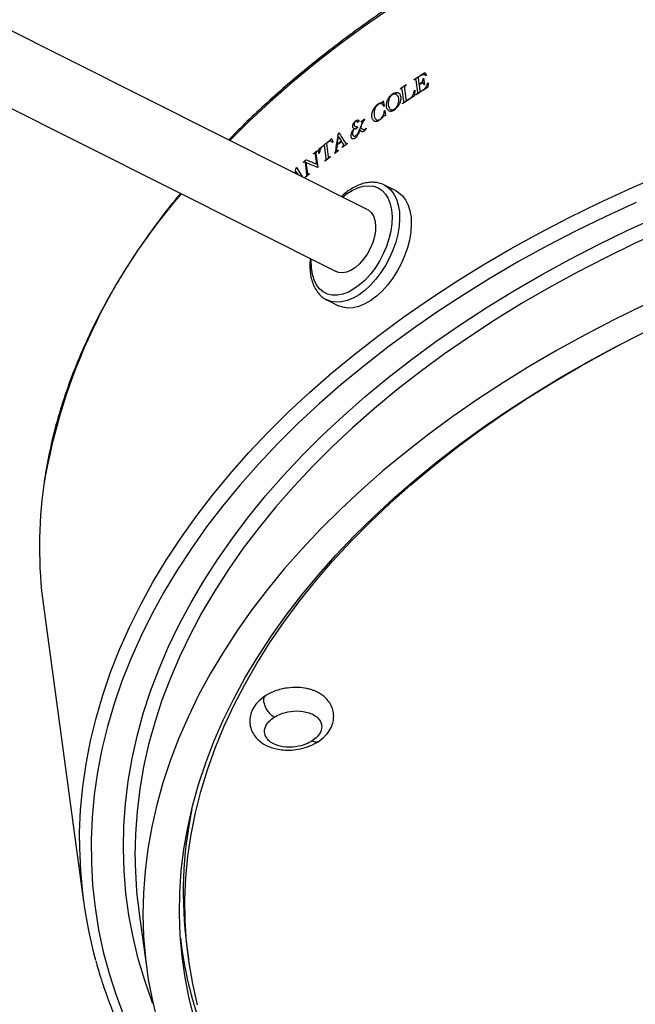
# Model space of a CAD drawing. Header units: millimetres. Extents: x -714 to 205, y -820 to 705.
# Tile 3 of 7: x -9 to 48, y -774 to -682. Entities that reach past the tile are written whole.
import ezdxf

# ---------------------------------------------------------------- set-up
doc = ezdxf.new("R2010")
doc.units = ezdxf.units.MM

msp = doc.modelspace()

# ---------------------------------------------------------------- linework, layer by layer
at = {"color": 7, "linetype": 'Continuous', "lineweight": 25}
for p, q in [((23.317, -699.602), (-664.671, -354.351)), ((-667.585, -360.161), (20.401, -705.411)), ((28.066, -687.271), (28.153, -687.911)), ((28.81, -687.12), (28.691, -687.035)), ((26.95, -687.965), (26.418, -688.322)), ((26.95, -687.965), (26.955, -688.003)), ((27.71, -687.505), (27.705, -687.465)), ((28.035, -688.632), (27.884, -687.524)), ((28.16, -687.963), (28.235, -688.514)), ((28.58, -687.349), (28.661, -687.944)), ((28.661, -687.944), (28.63, -687.964)), ((29.004, -687.774), (28.975, -688.191)), ((26.423, -688.362), (26.418, -688.322)), ((26.739, -689.49), (26.588, -688.383)), ((26.788, -688.267), (26.928, -689.304)), ((27.903, -688.885), (27.898, -688.847)), ((24.818, -689.464), (24.885, -689.951)), ((26.61, -689.739), (26.606, -689.706)), ((24.949, -690.361), (25.011, -690.822)), ((22.393, -691.9), (22.413, -691.907)), ((22.522, -691.386), (22.404, -691.474)), ((23.075, -691.141), (23.089, -691.146)), ((20.584, -692.749), (20.542, -692.716)), ((22.064, -692.061), (22.068, -692.044)), ((22.626, -692.219), (22.615, -692.234)), ((19.484, -694.823), (19.317, -693.594)), ((19.492, -693.453), (19.659, -694.683)), ((19.981, -692.985), (20.098, -693.318)), ((21.436, -693.463), (20.971, -693.821)), ((21.431, -693.425), (21.436, -693.463)), ((18.305, -694.42), (18.3, -694.381)), ((18.601, -695.38), (18.472, -694.433)), ((18.519, -694.392), (18.691, -695.66)), ((18.655, -694.088), (18.66, -694.127)), ((18.795, -694.363), (18.812, -693.923)), ((18.818, -694.36), (18.795, -694.363)), ((19.836, -694.669), (19.841, -694.707)), ((20.276, -694.364), (20.271, -694.326)), ((20.587, -694.078), (20.592, -694.116)), ((20.971, -693.821), (20.966, -693.783)), ((17.366, -695.205), (17.361, -695.167)), ((17.68, -696.312), (17.529, -695.203)), ((17.58, -695.232), (17.722, -696.275)), ((19.345, -695.106), (19.339, -695.067)), ((16.619, -696.005), (16.579, -695.973)), ((17.894, -696.258), (17.9, -696.296)), ((18.691, -695.66), (18.665, -695.682)), ((17.555, -696.587), (17.55, -696.55)), ((26.005, -697.874), (24.914, -697.326)), ((24.914, -697.326), (24.98, -697.361)), ((19.532, -708.051), (20.623, -708.599)), ((19.632, -708.098), (19.532, -708.051)), ((-6.955, -736.65), (-3.202, -764.269)), ((13.78, -745.07), (13.874, -745.015)), ((1.967, -765.178), (2.7, -770.571)), ((6.452, -768.474), (6.61, -769.64))]:
    msp.add_line(p, q, dxfattribs=at)
at = {"color": 8, "linetype": 'Continuous', "lineweight": 25}
for p, q in [((16.589, -696.226), (16.619, -696.005)), ((16.627, -696.244), (16.653, -696.046)), ((16.653, -696.046), (16.852, -696.358)), ((16.694, -695.687), (17.218, -696.541))]:
    msp.add_line(p, q, dxfattribs=at)
at = {"color": 8, "linetype": 'Continuous', "lineweight": 25, "flags": 128}
for points in [[(25.445, -680.823), (23.048, -682.487), (20.726, -684.192), (18.483, -685.936), (16.321, -687.718), (14.241, -689.536), (12.247, -691.387), (10.459, -693.149)], [(-3.583, -758.58), (-3.575, -757.84), (-3.482, -755.703), (-3.281, -753.562), (-2.973, -751.419), (-2.558, -749.275), (-2.036, -747.133), (-1.409, -744.995), (-0.677, -742.863), (0.16, -740.74), (1.101, -738.627), (2.144, -736.527), (3.288, -734.442), (4.533, -732.374), (5.877, -730.326), (7.319, -728.298), (8.857, -726.295), (10.49, -724.316), (12.215, -722.365), (14.032, -720.444), (15.938, -718.554), (17.932, -716.697), (20.011, -714.876), (22.173, -713.092), (24.416, -711.347), (26.737, -709.643), (29.135, -707.981), (31.607, -706.364), (34.15, -704.793), (36.762, -703.269), (39.44, -701.794), (42.181, -700.37), (44.982, -698.999), (47.841, -697.68), (50.754, -696.417)], [(21.012, -698.445), (21.379, -698.156), (21.905, -697.823), (22.43, -697.58), (22.944, -697.434), (23.437, -697.386), (23.899, -697.437), (24.321, -697.588), (24.695, -697.834), (25.014, -698.171), (25.272, -698.593), (25.463, -699.09), (25.584, -699.655), (25.633, -700.274), (25.608, -700.937), (25.511, -701.631), (25.342, -702.342), (25.105, -703.056), (24.805, -703.759), (24.448, -704.438), (24.041, -705.079), (23.591, -705.67), (23.107, -706.2), (22.599, -706.657), (22.076, -707.034), (21.55, -707.323), (21.029, -707.518), (20.525, -707.615), (20.046, -707.613), (19.603, -707.512), (19.204, -707.313), (18.856, -707.021), (18.567, -706.641), (18.342, -706.18), (18.185, -705.648), (18.1, -705.054), (18.088, -704.411), (18.096, -704.254)], [(24.98, -697.361), (25.15, -697.465), (25.51, -697.776), (25.811, -698.174), (26.048, -698.652), (26.217, -699.203), (26.315, -699.816), (26.34, -700.48), (26.291, -701.184), (26.17, -701.914), (25.978, -702.659), (25.719, -703.403), (25.398, -704.135), (25.02, -704.842), (24.593, -705.509), (24.122, -706.127), (23.618, -706.683), (23.09, -707.168), (22.545, -707.573), (21.995, -707.891), (21.449, -708.116), (20.917, -708.244), (20.408, -708.273), (19.932, -708.202), (19.632, -708.098)], [(48.441, -698.946), (45.609, -700.251), (42.834, -701.61), (40.119, -703.021), (37.466, -704.481), (34.879, -705.991), (32.36, -707.547), (29.911, -709.149), (27.536, -710.795), (25.236, -712.483), (23.014, -714.211), (20.872, -715.979), (18.813, -717.783), (16.838, -719.622), (14.95, -721.494), (13.151, -723.398), (11.441, -725.33), (9.824, -727.29), (8.301, -729.275), (6.873, -731.284), (5.541, -733.313), (4.308, -735.362), (3.175, -737.427), (2.141, -739.508), (1.21, -741.601), (0.381, -743.704), (-0.344, -745.816), (-0.965, -747.934), (-1.481, -750.056), (-1.892, -752.18), (-2.197, -754.304), (-2.396, -756.425), (-2.488, -758.541), (-2.474, -760.651), (-2.354, -762.751), (-2.127, -764.841), (-1.795, -766.917), (-1.356, -768.977), (-0.813, -771.02), (-0.164, -773.043), (0.588, -775.045)], [(3.28, -773.803), (3.221, -773.65), (2.516, -771.657), (1.916, -769.644), (1.422, -767.611), (1.035, -765.561), (0.755, -763.497), (0.583, -761.421), (0.518, -759.334), (0.561, -757.239), (0.711, -755.138), (0.969, -753.034), (1.334, -750.929), (1.806, -748.825), (2.384, -746.723), (3.068, -744.628), (3.856, -742.54), (4.749, -740.462), (5.745, -738.396), (6.843, -736.345), (8.042, -734.311), (9.341, -732.295), (10.738, -730.3), (12.231, -728.328), (13.82, -726.381), (15.502, -724.462), (17.276, -722.572), (19.139, -720.713), (21.09, -718.888), (23.127, -717.098), (25.247, -715.345), (27.449, -713.632), (29.729, -711.959), (32.086, -710.329), (34.516, -708.743), (37.018, -707.204), (39.589, -705.712), (42.225, -704.27), (44.924, -702.879), (47.684, -701.54), (50.5, -700.255)], [(51.095, -701.523), (48.306, -702.795), (45.574, -704.121), (42.901, -705.498), (40.29, -706.926), (37.745, -708.403), (35.267, -709.927), (32.861, -711.497), (30.527, -713.111), (28.269, -714.768), (26.089, -716.464), (23.989, -718.2), (21.973, -719.973), (20.041, -721.78), (18.195, -723.621), (16.439, -725.492), (14.774, -727.393), (13.201, -729.32), (11.722, -731.273), (10.339, -733.249), (9.053, -735.245), (7.866, -737.26), (6.779, -739.291), (5.793, -741.337), (4.909, -743.395), (4.128, -745.462), (3.451, -747.538), (2.879, -749.618), (2.412, -751.702), (2.051, -753.787), (1.796, -755.871), (1.647, -757.951), (1.605, -760.026), (1.607, -760.222)]]:
    msp.add_lwpolyline(points, dxfattribs=at)
at = {"color": 7, "linetype": 'Continuous', "lineweight": 25, "flags": 128}
for points in [[(28.549, -687.369), (28.553, -687.367), (28.557, -687.364), (28.56, -687.362), (28.564, -687.359), (28.568, -687.356), (28.572, -687.354), (28.576, -687.351), (28.58, -687.349)], [(27.731, -688.491), (27.736, -688.488), (27.74, -688.485), (27.745, -688.482), (27.749, -688.479), (27.754, -688.476), (27.759, -688.473), (27.763, -688.47), (27.768, -688.467)], [(24.79, -689.484), (24.793, -689.482), (24.797, -689.479), (24.8, -689.477), (24.804, -689.474), (24.808, -689.472), (24.811, -689.469), (24.815, -689.467), (24.818, -689.464)], [(24.885, -689.951), (24.881, -689.954), (24.877, -689.956), (24.874, -689.959), (24.87, -689.961), (24.867, -689.964), (24.863, -689.966), (24.859, -689.969), (24.856, -689.971)], [(27.186, -689.314), (27.189, -689.311), (27.193, -689.309), (27.197, -689.306), (27.201, -689.304), (27.204, -689.301), (27.208, -689.299), (27.212, -689.296), (27.215, -689.294)], [(27.215, -689.294), (27.219, -689.291), (27.223, -689.289), (27.226, -689.287), (27.23, -689.284), (27.234, -689.282), (27.238, -689.279), (27.241, -689.277), (27.245, -689.274)], [(24.914, -690.386), (24.918, -690.383), (24.922, -690.38), (24.927, -690.376), (24.931, -690.373), (24.936, -690.37), (24.94, -690.367), (24.944, -690.364), (24.949, -690.361)], [(25.011, -690.822), (25.007, -690.825), (25.002, -690.828), (24.998, -690.831), (24.993, -690.834), (24.988, -690.838), (24.984, -690.841), (24.979, -690.844), (24.975, -690.847)], [(26.005, -697.874), (26.241, -698.013), (26.601, -698.323), (26.902, -698.721), (27.139, -699.2), (27.308, -699.751), (27.406, -700.363), (27.431, -701.028), (27.382, -701.731), (27.261, -702.462), (27.069, -703.206), (26.81, -703.951), (26.489, -704.683), (26.111, -705.389), (25.683, -706.057), (25.213, -706.674), (24.709, -707.231), (24.181, -707.715), (23.636, -708.12), (23.086, -708.438), (22.54, -708.663), (22.008, -708.791), (21.499, -708.82), (21.022, -708.75), (20.623, -708.599)], [(23.317, -699.602), (23.411, -699.655), (23.679, -699.889), (23.885, -700.213), (24.022, -700.615), (24.086, -701.081), (24.073, -701.596), (23.985, -702.142), (23.825, -702.7), (23.598, -703.251), (23.311, -703.777), (22.975, -704.26), (22.602, -704.684), (22.202, -705.033), (21.792, -705.296), (21.383, -705.464), (20.991, -705.531), (20.628, -705.495), (20.401, -705.411)], [(49.094, -708.592), (46.363, -709.928), (43.691, -711.315), (41.082, -712.751), (38.537, -714.234), (36.06, -715.764), (33.654, -717.337), (31.321, -718.954), (29.063, -720.611), (26.883, -722.307), (24.783, -724.04), (22.766, -725.809), (20.833, -727.612), (18.987, -729.446), (17.23, -731.309), (15.563, -733.2), (13.988, -735.117), (12.508, -737.057), (11.123, -739.019), (9.835, -741), (8.646, -742.999), (7.556, -745.012), (6.568, -747.039), (5.681, -749.076), (4.897, -751.122), (4.217, -753.174), (3.642, -755.231), (3.171, -757.289), (2.806, -759.347), (2.548, -761.403), (2.395, -763.455), (2.349, -765.499), (2.409, -767.535), (2.576, -769.559), (2.849, -771.57), (3.228, -773.566), (3.712, -775.543)], [(7.177, -775.273), (6.683, -773.336), (6.294, -771.381), (6.01, -769.41), (5.833, -767.426), (5.761, -765.43), (5.796, -763.425), (5.936, -761.413), (6.183, -759.397), (6.535, -757.378), (6.992, -755.358), (7.554, -753.341), (8.221, -751.327), (8.99, -749.32), (9.863, -747.322), (10.836, -745.334), (11.911, -743.36), (13.084, -741.4), (14.356, -739.458), (15.725, -737.536), (17.188, -735.635), (18.745, -733.758), (20.394, -731.906), (22.132, -730.083), (23.959, -728.289), (25.872, -726.528), (27.868, -724.8), (29.946, -723.107), (32.104, -721.453), (34.339, -719.837), (36.648, -718.263), (39.029, -716.732), (41.48, -715.245), (43.997, -713.805), (46.578, -712.413), (49.22, -711.069)], [(7.454, -773.931), (7.006, -771.987), (6.665, -770.026), (6.429, -768.05), (6.3, -766.061), (6.277, -764.062), (6.361, -762.055), (6.552, -760.042), (6.849, -758.025), (7.252, -756.007), (7.76, -753.989), (8.374, -751.975), (9.091, -749.965), (9.913, -747.964), (10.836, -745.972), (11.861, -743.992), (12.987, -742.026), (14.212, -740.077), (15.534, -738.146), (16.953, -736.236), (18.466, -734.349), (20.073, -732.487), (21.771, -730.652), (23.557, -728.846), (25.432, -727.071), (27.391, -725.329), (29.434, -723.623), (31.557, -721.953), (33.759, -720.322), (36.036, -718.732), (38.387, -717.184), (40.809, -715.68), (43.299, -714.223), (45.854, -712.812), (47.155, -712.125)]]:
    msp.add_lwpolyline(points, dxfattribs=at)
at = {"color": 8, "linetype": 'Continuous', "lineweight": 25}
msp.add_arc((47.516, -734.419), 55.18, 138.90548, 170.54346, dxfattribs=at)
at = {"color": 7, "linetype": 'Continuous', "lineweight": 25}
for centre, radius, start, end in [((33.834, -731.149), 41.159, 171.90511, 187.68098), ((44.392, -763.437), 38.273, 168.27056, 187.56267), ((38.279, -758.636), 41.862, 179.92367, 195.39414), ((41.436, -759.817), 39.832, 180.5825, 187.73421), ((44.661, -763.103), 39.081, 186.72845, 212.7073)]:
    msp.add_arc(centre, radius, start, end, dxfattribs=at)
for points, knots in [([(168.183, -668.517), (167.775, -668.314), (166.59, -667.727), (164.581, -666.792), (162.137, -665.732), (159.633, -664.724), (157.072, -663.77), (154.456, -662.869), (151.787, -662.023), (149.068, -661.232), (146.302, -660.498), (143.491, -659.821), (140.637, -659.201), (137.743, -658.639), (134.813, -658.136), (131.847, -657.692), (128.85, -657.307), (125.824, -656.982), (122.772, -656.717), (119.696, -656.512), (116.6, -656.368), (113.486, -656.284), (110.356, -656.261), (107.215, -656.298), (104.064, -656.397), (100.907, -656.555), (97.747, -656.774), (94.586, -657.054), (91.427, -657.393), (88.274, -657.791), (85.128, -658.249), (81.994, -658.766), (78.873, -659.341), (75.769, -659.974), (72.684, -660.664), (69.622, -661.411), (66.585, -662.214), (63.576, -663.072), (60.597, -663.984), (57.652, -664.95), (54.743, -665.969), (51.873, -667.04), (49.044, -668.161), (46.259, -669.332), (43.52, -670.552), (40.831, -671.82), (38.192, -673.134), (35.608, -674.493), (33.08, -675.897), (30.611, -677.343), (28.202, -678.831), (25.857, -680.359), (23.577, -681.925), (21.364, -683.529), (19.22, -685.169), (17.148, -686.844), (15.148, -688.551), (13.227, -690.29), (11.63, -691.807), (10.706, -692.755), (10.367, -693.103)], [0, 0, 0, 0, 0.009225, 0.026739, 0.044253, 0.061768, 0.079282, 0.096796, 0.11431, 0.131824, 0.149337, 0.16685, 0.184363, 0.201875, 0.219386, 0.236898, 0.254408, 0.271919, 0.289429, 0.306938, 0.324448, 0.341957, 0.359465, 0.376974, 0.394482, 0.41199, 0.429498, 0.447006, 0.464513, 0.482021, 0.499529, 0.517036, 0.534544, 0.552052, 0.56956, 0.587068, 0.604576, 0.622085, 0.639594, 0.657103, 0.674613, 0.692122, 0.709633, 0.727144, 0.744655, 0.762166, 0.779679, 0.797191, 0.814704, 0.832218, 0.849732, 0.867247, 0.884762, 0.902277, 0.919793, 0.937309, 0.954825, 0.972342, 0.989858, 1, 1, 1, 1]), ([(28.54, -687.006), (28.526, -687.009), (28.497, -687.015), (28.438, -687.034), (28.394, -687.06), (28.364, -687.078)], [0, 0, 0, 0, 0.250827, 0.499374, 1, 1, 1, 1]), ([(28.691, -687.035), (28.668, -687.026), (28.622, -687.006), (28.568, -687.006), (28.54, -687.006)], [0, 0, 0, 0, 0.499675, 1, 1, 1, 1]), ([(26.815, -688.131), (26.809, -688.143), (26.797, -688.166), (26.786, -688.2), (26.785, -688.233), (26.787, -688.255), (26.788, -688.267)], [0, 0, 0, 0, 0.253316, 0.494324, 0.698753, 1, 1, 1, 1]), ([(26.955, -688.003), (26.93, -688.02), (26.88, -688.053), (26.837, -688.105), (26.815, -688.131)], [0, 0, 0, 0, 0.500549, 1, 1, 1, 1]), ([(27.835, -687.451), (27.821, -687.454), (27.801, -687.458), (27.759, -687.475), (27.731, -687.492), (27.71, -687.505)], [0, 0, 0, 0, 0.333189, 0.498535, 1, 1, 1, 1]), ([(27.884, -687.524), (27.883, -687.515), (27.88, -687.497), (27.872, -687.473), (27.855, -687.459), (27.842, -687.454), (27.835, -687.451)], [0, 0, 0, 0, 0.257073, 0.50181, 0.744706, 1, 1, 1, 1]), ([(28.262, -687.84), (28.281, -687.827), (28.32, -687.801), (28.377, -687.757), (28.431, -687.702), (28.464, -687.662), (28.481, -687.643)], [0, 0, 0, 0, 0.25185, 0.500343, 0.748494, 1, 1, 1, 1]), ([(28.52, -687.791), (28.502, -687.792), (28.466, -687.793), (28.409, -687.809), (28.352, -687.839), (28.313, -687.863), (28.294, -687.875)], [0, 0, 0, 0, 0.250895, 0.497082, 0.746124, 1, 1, 1, 1]), ([(28.481, -687.643), (28.492, -687.62), (28.513, -687.574), (28.535, -687.504), (28.544, -687.436), (28.547, -687.392), (28.549, -687.369)], [0, 0, 0, 0, 0.250706, 0.496183, 0.745298, 1, 1, 1, 1]), ([(28.63, -687.964), (28.625, -687.945), (28.616, -687.907), (28.595, -687.855), (28.561, -687.818), (28.534, -687.8), (28.52, -687.791)], [0, 0, 0, 0, 0.253318, 0.50086, 0.747533, 1, 1, 1, 1]), ([(28.729, -688.285), (28.749, -688.256), (28.79, -688.199), (28.821, -688.135), (28.837, -688.104)], [0, 0, 0, 0, 0.498937, 1, 1, 1, 1]), ([(28.837, -688.104), (28.85, -688.078), (28.877, -688.025), (28.924, -687.919), (28.949, -687.838), (28.966, -687.784)], [0, 0, 0, 0, 0.250396, 0.499537, 1, 1, 1, 1]), ([(25.166, -689.487), (25.18, -689.45), (25.21, -689.375), (25.262, -689.266), (25.328, -689.163), (25.375, -689.098), (25.399, -689.065)], [0, 0, 0, 0, 0.2514632, 0.4994132, 0.7479555, 1, 1, 1, 1]), ([(25.38, -689.257), (25.398, -689.216), (25.435, -689.136), (25.504, -689.022), (25.592, -688.929), (25.654, -688.876), (25.686, -688.85)], [0, 0, 0, 0, 0.253925, 0.498305, 0.744407, 1, 1, 1, 1]), ([(25.399, -689.065), (25.429, -689.033), (25.489, -688.968), (25.612, -688.845), (25.78, -688.727), (25.947, -688.679), (26.07, -688.678), (26.13, -688.683), (26.16, -688.685)], [0, 0, 0, 0, 0.125399, 0.25011, 0.500213, 0.749095, 0.87402, 1, 1, 1, 1]), ([(25.686, -688.85), (25.715, -688.834), (25.774, -688.803), (25.861, -688.78), (25.938, -688.791), (25.986, -688.808), (26.01, -688.816)], [0, 0, 0, 0, 0.252227, 0.495948, 0.743676, 1, 1, 1, 1]), ([(26.01, -688.816), (26.033, -688.844), (26.08, -688.9), (26.165, -689.019), (26.243, -689.202), (26.246, -689.442), (26.208, -689.646), (26.182, -689.749), (26.169, -689.801)], [0, 0, 0, 0, 0.126824, 0.252445, 0.500126, 0.750227, 0.874849, 1, 1, 1, 1]), ([(26.16, -688.685), (26.182, -688.695), (26.22, -688.712), (26.29, -688.75), (26.362, -688.82), (26.409, -688.954), (26.429, -689.053), (26.44, -689.104)], [0, 0, 0, 0, 0.148219, 0.252828, 0.496293, 0.743486, 1, 1, 1, 1]), ([(26.44, -689.104), (26.442, -689.131), (26.447, -689.187), (26.447, -689.274), (26.437, -689.365), (26.427, -689.427), (26.422, -689.459)], [0, 0, 0, 0, 0.250521, 0.499329, 0.7488, 1, 1, 1, 1]), ([(26.54, -688.31), (26.521, -688.315), (26.482, -688.324), (26.443, -688.349), (26.423, -688.362)], [0, 0, 0, 0, 0.498325, 1, 1, 1, 1]), ([(26.588, -688.383), (26.587, -688.374), (26.585, -688.356), (26.577, -688.332), (26.56, -688.318), (26.547, -688.313), (26.54, -688.31)], [0, 0, 0, 0, 0.257078, 0.50181, 0.744702, 1, 1, 1, 1]), ([(27.245, -689.274), (27.275, -689.253), (27.335, -689.212), (27.395, -689.164), (27.424, -689.141)], [0, 0, 0, 0, 0.499973, 1, 1, 1, 1]), ([(27.424, -689.141), (27.445, -689.12), (27.486, -689.079), (27.52, -689.028), (27.537, -689.003)], [0, 0, 0, 0, 0.499711, 1, 1, 1, 1]), ([(27.537, -689.003), (27.554, -688.97), (27.588, -688.904), (27.615, -688.837), (27.629, -688.803)], [0, 0, 0, 0, 0.4995783, 1, 1, 1, 1]), ([(27.629, -688.803), (27.647, -688.751), (27.684, -688.647), (27.716, -688.543), (27.731, -688.491)], [0, 0, 0, 0, 0.499957, 1, 1, 1, 1]), ([(27.898, -688.847), (27.919, -688.833), (27.961, -688.806), (27.997, -688.764), (28.015, -688.742)], [0, 0, 0, 0, 0.50073, 1, 1, 1, 1]), ([(28.015, -688.742), (28.021, -688.733), (28.031, -688.714), (28.039, -688.686), (28.039, -688.659), (28.036, -688.642), (28.035, -688.632)], [0, 0, 0, 0, 0.253046, 0.491322, 0.695831, 1, 1, 1, 1]), ([(28.235, -688.514), (28.236, -688.522), (28.239, -688.537), (28.247, -688.556), (28.263, -688.567), (28.275, -688.571), (28.282, -688.574)], [0, 0, 0, 0, 0.25593, 0.499529, 0.701905, 1, 1, 1, 1]), ([(28.282, -688.574), (28.293, -688.572), (28.31, -688.569), (28.344, -688.556), (28.366, -688.541), (28.383, -688.53)], [0, 0, 0, 0, 0.333407, 0.498346, 1, 1, 1, 1]), ([(28.603, -688.388), (28.625, -688.373), (28.668, -688.345), (28.708, -688.305), (28.729, -688.285)], [0, 0, 0, 0, 0.499935, 1, 1, 1, 1]), ([(23.864, -690.309), (23.911, -690.235), (24.005, -690.088), (24.16, -689.883), (24.309, -689.75), (24.432, -689.681), (24.493, -689.66), (24.524, -689.65)], [0, 0, 0, 0, 0.2555818, 0.5039107, 0.7506569, 0.8755268, 1, 1, 1, 1]), ([(24.108, -690.043), (24.095, -690.067), (24.068, -690.115), (24.033, -690.19), (24.007, -690.266), (23.992, -690.317), (23.985, -690.343)], [0, 0, 0, 0, 0.251201, 0.499597, 0.748402, 1, 1, 1, 1]), ([(24.656, -689.719), (24.629, -689.718), (24.583, -689.717), (24.492, -689.721), (24.373, -689.752), (24.25, -689.851), (24.166, -689.957), (24.128, -690.014), (24.108, -690.043)], [0, 0, 0, 0, 0.14986, 0.255489, 0.501332, 0.750558, 0.87494, 1, 1, 1, 1]), ([(24.524, -689.65), (24.561, -689.639), (24.615, -689.623), (24.687, -689.617), (24.722, -689.616), (24.743, -689.615)], [0, 0, 0, 0, 0.499499, 0.707606, 1, 1, 1, 1]), ([(24.856, -689.971), (24.846, -689.942), (24.825, -689.885), (24.783, -689.809), (24.723, -689.758), (24.678, -689.732), (24.656, -689.719)], [0, 0, 0, 0, 0.251894, 0.499095, 0.747207, 1, 1, 1, 1]), ([(25.329, -690.405), (25.305, -690.38), (25.258, -690.331), (25.173, -690.227), (25.113, -690.097), (25.104, -689.926), (25.115, -689.788), (25.138, -689.638), (25.156, -689.538), (25.166, -689.487)], [0, 0, 0, 0, 0.1297784, 0.2566756, 0.4967447, 0.6096479, 0.7405258, 0.868954, 1, 1, 1, 1]), ([(25.499, -690.282), (25.478, -690.251), (25.436, -690.19), (25.359, -690.061), (25.294, -689.866), (25.295, -689.621), (25.338, -689.414), (25.366, -689.309), (25.38, -689.257)], [0, 0, 0, 0, 0.125812, 0.250859, 0.499959, 0.750133, 0.874695, 1, 1, 1, 1]), ([(26.247, -689.893), (26.211, -689.936), (26.14, -690.022), (25.992, -690.187), (25.829, -690.329), (25.662, -690.416), (25.54, -690.445), (25.432, -690.433), (25.363, -690.415), (25.329, -690.405)], [0, 0, 0, 0, 0.124854, 0.249299, 0.500231, 0.629003, 0.749583, 0.873476, 1, 1, 1, 1]), ([(26.169, -689.801), (26.147, -689.844), (26.104, -689.928), (26.035, -690.05), (25.955, -690.162), (25.86, -690.252), (25.759, -690.311), (25.66, -690.337), (25.574, -690.319), (25.524, -690.294), (25.499, -690.282)], [0, 0, 0, 0, 0.129843, 0.256114, 0.377955, 0.500299, 0.626705, 0.751356, 0.874269, 1, 1, 1, 1]), ([(26.422, -689.459), (26.413, -689.495), (26.395, -689.568), (26.357, -689.679), (26.305, -689.787), (26.266, -689.858), (26.247, -689.893)], [0, 0, 0, 0, 0.251009, 0.498806, 0.747786, 1, 1, 1, 1]), ([(26.606, -689.706), (26.626, -689.693), (26.667, -689.666), (26.704, -689.626), (26.722, -689.606)], [0, 0, 0, 0, 0.500791, 1, 1, 1, 1]), ([(26.722, -689.606), (26.727, -689.596), (26.737, -689.576), (26.745, -689.546), (26.743, -689.518), (26.74, -689.5), (26.739, -689.49)], [0, 0, 0, 0, 0.251862, 0.490519, 0.69586, 1, 1, 1, 1]), ([(26.928, -689.304), (26.93, -689.317), (26.933, -689.343), (26.942, -689.379), (26.963, -689.402), (26.981, -689.412), (26.99, -689.417)], [0, 0, 0, 0, 0.256018, 0.502199, 0.746156, 1, 1, 1, 1]), ([(26.99, -689.417), (27.006, -689.412), (27.038, -689.4), (27.104, -689.368), (27.153, -689.335), (27.186, -689.314)], [0, 0, 0, 0, 0.250163, 0.499112, 1, 1, 1, 1]), ([(23.999, -691.387), (23.971, -691.36), (23.916, -691.306), (23.841, -691.216), (23.78, -691.109), (23.732, -690.933), (23.739, -690.712), (23.803, -690.482), (23.843, -690.367), (23.864, -690.309)], [0, 0, 0, 0, 0.127111, 0.252565, 0.376196, 0.50064, 0.75035, 0.874545, 1, 1, 1, 1]), ([(23.985, -690.343), (23.975, -690.388), (23.956, -690.478), (23.953, -690.563), (23.951, -690.605)], [0, 0, 0, 0, 0.499698, 1, 1, 1, 1]), ([(23.951, -690.605), (23.952, -690.647), (23.953, -690.729), (23.964, -690.846), (23.991, -690.951), (24.014, -691.017), (24.025, -691.05)], [0, 0, 0, 0, 0.250647, 0.499232, 0.748576, 1, 1, 1, 1]), ([(24.307, -691.263), (24.329, -691.257), (24.374, -691.246), (24.463, -691.216), (24.579, -691.142), (24.683, -691.024), (24.753, -690.917), (24.786, -690.863), (24.802, -690.835)], [0, 0, 0, 0, 0.125879, 0.250544, 0.499789, 0.749676, 0.874419, 1, 1, 1, 1]), ([(24.902, -690.789), (24.889, -690.812), (24.862, -690.857), (24.803, -690.945), (24.753, -691.004), (24.72, -691.043)], [0, 0, 0, 0, 0.25062, 0.499701, 1, 1, 1, 1]), ([(24.802, -690.835), (24.818, -690.797), (24.85, -690.722), (24.887, -690.607), (24.904, -690.495), (24.911, -690.422), (24.914, -690.386)], [0, 0, 0, 0, 0.251478, 0.498636, 0.747152, 1, 1, 1, 1]), ([(21.967, -691.887), (21.964, -691.861), (21.96, -691.81), (21.967, -691.724), (21.998, -691.634), (22.024, -691.575), (22.037, -691.545)], [0, 0, 0, 0, 0.254022, 0.496886, 0.742903, 1, 1, 1, 1]), ([(22.068, -692.044), (22.056, -692.035), (22.033, -692.018), (22.003, -691.984), (21.983, -691.938), (21.972, -691.904), (21.967, -691.887)], [0, 0, 0, 0, 0.251504, 0.498786, 0.74728, 1, 1, 1, 1]), ([(22.037, -691.545), (22.064, -691.507), (22.117, -691.434), (22.207, -691.339), (22.304, -691.286), (22.368, -691.263), (22.401, -691.251)], [0, 0, 0, 0, 0.254293, 0.496658, 0.742411, 1, 1, 1, 1]), ([(22.103, -691.545), (22.099, -691.571), (22.09, -691.622), (22.088, -691.696), (22.107, -691.754), (22.123, -691.788), (22.132, -691.805)], [0, 0, 0, 0, 0.253297, 0.4970698, 0.7437933, 1, 1, 1, 1]), ([(22.248, -691.337), (22.233, -691.35), (22.203, -691.373), (22.16, -691.421), (22.129, -691.482), (22.112, -691.524), (22.103, -691.545)], [0, 0, 0, 0, 0.254712, 0.495546, 0.740896, 1, 1, 1, 1]), ([(22.132, -691.805), (22.152, -691.817), (22.191, -691.842), (22.254, -691.871), (22.322, -691.888), (22.369, -691.896), (22.393, -691.9)], [0, 0, 0, 0, 0.2503929, 0.4997138, 0.7493187, 1, 1, 1, 1]), ([(22.372, -691.379), (22.365, -691.369), (22.352, -691.348), (22.324, -691.327), (22.287, -691.328), (22.262, -691.334), (22.248, -691.337)], [0, 0, 0, 0, 0.254836, 0.496449, 0.741675, 1, 1, 1, 1]), ([(22.422, -691.913), (22.4, -691.945), (22.356, -692.009), (22.309, -692.068), (22.286, -692.098)], [0, 0, 0, 0, 0.49992, 1, 1, 1, 1]), ([(22.404, -691.474), (22.399, -691.458), (22.39, -691.424), (22.378, -691.394), (22.372, -691.379)], [0, 0, 0, 0, 0.499911, 1, 1, 1, 1]), ([(22.401, -691.251), (22.411, -691.249), (22.43, -691.246), (22.457, -691.247), (22.48, -691.258), (22.494, -691.269), (22.502, -691.275)], [0, 0, 0, 0, 0.25214, 0.498345, 0.703888, 1, 1, 1, 1]), ([(22.413, -691.907), (22.415, -691.907), (22.419, -691.906), (22.421, -691.911), (22.422, -691.913)], [0, 0, 0, 0, 0.509283, 1, 1, 1, 1]), ([(22.502, -691.275), (22.51, -691.288), (22.526, -691.315), (22.531, -691.352), (22.533, -691.371)], [0, 0, 0, 0, 0.499252, 1, 1, 1, 1]), ([(22.533, -691.371), (22.533, -691.372), (22.533, -691.376), (22.529, -691.382), (22.525, -691.384), (22.522, -691.386)], [0, 0, 0, 0, 0.254763, 0.493996, 1, 1, 1, 1]), ([(22.691, -691.951), (22.717, -691.878), (22.768, -691.734), (22.81, -691.589), (22.831, -691.516)], [0, 0, 0, 0, 0.499956, 1, 1, 1, 1]), ([(22.729, -691.883), (22.722, -691.901), (22.708, -691.939), (22.707, -691.973), (22.706, -691.991)], [0, 0, 0, 0, 0.498174, 1, 1, 1, 1]), ([(23.02, -691.238), (22.99, -691.29), (22.928, -691.391), (22.846, -691.551), (22.783, -691.716), (22.747, -691.827), (22.729, -691.883)], [0, 0, 0, 0, 0.251069, 0.49923, 0.748158, 1, 1, 1, 1]), ([(22.743, -691.413), (22.742, -691.412), (22.739, -691.408), (22.741, -691.398), (22.754, -691.384), (22.778, -691.363), (22.829, -691.317), (22.93, -691.239), (23.017, -691.18), (23.075, -691.141)], [0, 0, 0, 0, 0.01812, 0.035654, 0.062064, 0.127261, 0.255796, 0.50731, 1, 1, 1, 1]), ([(22.804, -691.41), (22.794, -691.409), (22.774, -691.407), (22.753, -691.411), (22.743, -691.413)], [0, 0, 0, 0, 0.499801, 1, 1, 1, 1]), ([(22.831, -691.516), (22.833, -691.504), (22.836, -691.481), (22.834, -691.449), (22.821, -691.427), (22.81, -691.416), (22.804, -691.41)], [0, 0, 0, 0, 0.256318, 0.497499, 0.741253, 1, 1, 1, 1]), ([(23.089, -691.146), (23.079, -691.163), (23.058, -691.196), (23.033, -691.224), (23.02, -691.238)], [0, 0, 0, 0, 0.499367, 1, 1, 1, 1]), ([(24.72, -691.043), (24.69, -691.072), (24.632, -691.131), (24.511, -691.24), (24.353, -691.337), (24.194, -691.402), (24.079, -691.401), (24.026, -691.392), (23.999, -691.387)], [0, 0, 0, 0, 0.125572, 0.250163, 0.499889, 0.74985, 0.8741, 1, 1, 1, 1]), ([(24.025, -691.05), (24.04, -691.08), (24.069, -691.14), (24.113, -691.182), (24.135, -691.204)], [0, 0, 0, 0, 0.499533, 1, 1, 1, 1]), ([(24.135, -691.204), (24.147, -691.213), (24.172, -691.231), (24.21, -691.25), (24.256, -691.259), (24.288, -691.261), (24.307, -691.263)], [0, 0, 0, 0, 0.250942, 0.499399, 0.706843, 1, 1, 1, 1]), ([(20.542, -692.716), (20.552, -692.697), (20.573, -692.659), (20.59, -692.62), (20.599, -692.6)], [0, 0, 0, 0, 0.499833, 1, 1, 1, 1]), ([(20.599, -692.6), (20.611, -692.573), (20.634, -692.519), (20.654, -692.465), (20.663, -692.438)], [0, 0, 0, 0, 0.499708, 1, 1, 1, 1]), ([(21.805, -692.828), (21.802, -692.801), (21.795, -692.748), (21.796, -692.66), (21.816, -692.565), (21.834, -692.501), (21.843, -692.468)], [0, 0, 0, 0, 0.252081, 0.498338, 0.746262, 1, 1, 1, 1]), ([(22.035, -693.021), (22.006, -693.022), (21.952, -693.022), (21.879, -692.994), (21.836, -692.918), (21.816, -692.859), (21.805, -692.828)], [0, 0, 0, 0, 0.255168, 0.496586, 0.741482, 1, 1, 1, 1]), ([(21.843, -692.468), (21.858, -692.433), (21.889, -692.362), (21.941, -692.257), (22.001, -692.158), (22.043, -692.093), (22.064, -692.061)], [0, 0, 0, 0, 0.2506528, 0.4995388, 0.7488841, 1, 1, 1, 1]), ([(22.042, -692.153), (22.03, -692.177), (22.011, -692.218), (21.975, -692.297), (21.943, -692.396), (21.94, -692.511), (21.947, -692.581), (21.951, -692.617)], [0, 0, 0, 0, 0.149835, 0.255041, 0.496097, 0.74116, 1, 1, 1, 1]), ([(21.951, -692.617), (21.959, -692.634), (21.974, -692.669), (21.996, -692.696), (22.007, -692.709)], [0, 0, 0, 0, 0.499857, 1, 1, 1, 1]), ([(22.007, -692.709), (22.018, -692.72), (22.041, -692.741), (22.083, -692.761), (22.133, -692.76), (22.168, -692.754), (22.185, -692.751)], [0, 0, 0, 0, 0.252645, 0.498277, 0.745645, 1, 1, 1, 1]), ([(22.331, -692.799), (22.308, -692.825), (22.262, -692.878), (22.188, -692.946), (22.111, -692.989), (22.06, -693.011), (22.035, -693.021)], [0, 0, 0, 0, 0.252366, 0.498174, 0.745815, 1, 1, 1, 1]), ([(22.109, -692.061), (22.096, -692.074), (22.07, -692.1), (22.051, -692.135), (22.042, -692.153)], [0, 0, 0, 0, 0.4982571, 1, 1, 1, 1]), ([(22.225, -692.095), (22.205, -692.09), (22.167, -692.079), (22.128, -692.067), (22.109, -692.061)], [0, 0, 0, 0, 0.493365, 1, 1, 1, 1]), ([(22.185, -692.751), (22.206, -692.736), (22.241, -692.712), (22.31, -692.66), (22.39, -692.582), (22.468, -692.451), (22.513, -692.36), (22.536, -692.313)], [0, 0, 0, 0, 0.149661, 0.254843, 0.496585, 0.741836, 1, 1, 1, 1]), ([(22.277, -692.113), (22.267, -692.111), (22.248, -692.109), (22.232, -692.1), (22.225, -692.095)], [0, 0, 0, 0, 0.499536, 1, 1, 1, 1]), ([(22.286, -692.098), (22.285, -692.101), (22.282, -692.106), (22.279, -692.111), (22.277, -692.113)], [0, 0, 0, 0, 0.504959, 1, 1, 1, 1]), ([(22.615, -692.234), (22.598, -692.284), (22.563, -692.382), (22.5, -692.529), (22.419, -692.666), (22.361, -692.754), (22.331, -692.799)], [0, 0, 0, 0, 0.251366, 0.499088, 0.747724, 1, 1, 1, 1]), ([(22.536, -692.313), (22.561, -692.254), (22.614, -692.133), (22.665, -692.012), (22.691, -691.951)], [0, 0, 0, 0, 0.489808, 1, 1, 1, 1]), ([(22.687, -692.252), (22.678, -692.244), (22.66, -692.229), (22.637, -692.222), (22.626, -692.219)], [0, 0, 0, 0, 0.4996494, 1, 1, 1, 1]), ([(22.918, -692.348), (22.896, -692.346), (22.853, -692.342), (22.791, -692.325), (22.737, -692.292), (22.704, -692.265), (22.687, -692.252)], [0, 0, 0, 0, 0.250912, 0.499346, 0.748449, 1, 1, 1, 1]), ([(22.706, -691.991), (22.735, -692.008), (22.793, -692.042), (22.853, -692.071), (22.883, -692.085)], [0, 0, 0, 0, 0.499987, 1, 1, 1, 1]), ([(22.883, -692.085), (22.906, -692.102), (22.949, -692.133), (23.031, -692.152), (23.106, -692.106), (23.167, -692.057), (23.197, -692.031), (23.217, -692.015)], [0, 0, 0, 0, 0.265073, 0.506247, 0.748849, 0.840384, 1, 1, 1, 1]), ([(23.19, -692.092), (23.171, -692.122), (23.133, -692.18), (23.067, -692.258), (22.993, -692.309), (22.944, -692.335), (22.918, -692.348)], [0, 0, 0, 0, 0.253754, 0.496956, 0.743233, 1, 1, 1, 1]), ([(23.217, -692.015), (23.216, -692.028), (23.214, -692.054), (23.198, -692.079), (23.19, -692.092)], [0, 0, 0, 0, 0.4957556, 1, 1, 1, 1]), ([(19.852, -693.194), (19.846, -693.194), (19.835, -693.194), (19.81, -693.202), (19.791, -693.216), (19.778, -693.225)], [0, 0, 0, 0, 0.2510276, 0.4965302, 1, 1, 1, 1]), ([(19.833, -693.139), (19.845, -693.128), (19.869, -693.108), (19.891, -693.082), (19.902, -693.07)], [0, 0, 0, 0, 0.499811, 1, 1, 1, 1]), ([(19.902, -693.07), (19.916, -693.056), (19.942, -693.03), (19.968, -693), (19.981, -692.985)], [0, 0, 0, 0, 0.49984, 1, 1, 1, 1]), ([(20.078, -693.35), (20.051, -693.329), (19.996, -693.285), (19.943, -693.239), (19.916, -693.215)], [0, 0, 0, 0, 0.4907026, 1, 1, 1, 1]), ([(20.498, -693.594), (20.495, -693.616), (20.485, -693.698), (20.474, -693.78), (20.465, -693.84)], [0, 0, 0, 0, 0.265548, 1, 1, 1, 1]), ([(21.013, -693.407), (20.997, -693.384), (20.973, -693.349), (20.944, -693.3), (20.929, -693.277), (20.921, -693.265)], [0, 0, 0, 0, 0.500085, 0.750134, 1, 1, 1, 1]), ([(20.966, -693.783), (20.986, -693.768), (21.025, -693.737), (21.061, -693.695), (21.079, -693.673)], [0, 0, 0, 0, 0.500445, 1, 1, 1, 1]), ([(21.079, -693.673), (21.087, -693.658), (21.104, -693.628), (21.105, -693.567), (21.09, -693.507), (21.055, -693.452), (21.027, -693.422), (21.013, -693.407)], [0, 0, 0, 0, 0.123829, 0.247529, 0.493784, 0.743027, 1, 1, 1, 1]), ([(21.245, -693.355), (21.258, -693.372), (21.283, -693.407), (21.314, -693.432), (21.33, -693.445)], [0, 0, 0, 0, 0.500077, 1, 1, 1, 1]), ([(21.33, -693.445), (21.338, -693.447), (21.352, -693.451), (21.376, -693.45), (21.402, -693.44), (21.42, -693.43), (21.431, -693.425)], [0, 0, 0, 0, 0.251456, 0.496672, 0.70269, 1, 1, 1, 1]), ([(18.427, -694.362), (18.417, -694.364), (18.398, -694.369), (18.357, -694.386), (18.326, -694.407), (18.305, -694.42)], [0, 0, 0, 0, 0.250128, 0.498345, 1, 1, 1, 1]), ([(18.472, -694.433), (18.471, -694.423), (18.468, -694.406), (18.461, -694.382), (18.446, -694.369), (18.434, -694.365), (18.427, -694.362)], [0, 0, 0, 0, 0.25708, 0.501808, 0.744699, 1, 1, 1, 1]), ([(18.545, -694.279), (18.54, -694.288), (18.53, -694.307), (18.52, -694.336), (18.518, -694.364), (18.518, -694.382), (18.519, -694.392)], [0, 0, 0, 0, 0.255435, 0.495814, 0.698561, 1, 1, 1, 1]), ([(18.66, -694.127), (18.639, -694.149), (18.597, -694.194), (18.562, -694.251), (18.545, -694.279)], [0, 0, 0, 0, 0.500316, 1, 1, 1, 1]), ([(18.812, -693.923), (18.827, -693.915), (18.856, -693.899), (18.885, -693.883), (18.9, -693.874)], [0, 0, 0, 0, 0.502496, 1, 1, 1, 1]), ([(18.871, -694.182), (18.863, -694.212), (18.848, -694.271), (18.828, -694.33), (18.818, -694.36)], [0, 0, 0, 0, 0.500053, 1, 1, 1, 1]), ([(18.929, -694), (18.918, -694.03), (18.897, -694.091), (18.879, -694.152), (18.871, -694.182)], [0, 0, 0, 0, 0.4998259, 1, 1, 1, 1]), ([(18.9, -693.874), (18.91, -693.869), (18.932, -693.859), (18.954, -693.843), (18.965, -693.836)], [0, 0, 0, 0, 0.499815, 1, 1, 1, 1]), ([(18.97, -693.902), (18.962, -693.918), (18.946, -693.95), (18.935, -693.983), (18.929, -694)], [0, 0, 0, 0, 0.499317, 1, 1, 1, 1]), ([(19.036, -693.821), (19.023, -693.831), (18.998, -693.852), (18.979, -693.886), (18.97, -693.902)], [0, 0, 0, 0, 0.501837, 1, 1, 1, 1]), ([(19.659, -694.683), (19.66, -694.692), (19.663, -694.708), (19.67, -694.728), (19.685, -694.74), (19.696, -694.744), (19.703, -694.747)], [0, 0, 0, 0, 0.255677, 0.500027, 0.702624, 1, 1, 1, 1]), ([(19.703, -694.747), (19.714, -694.743), (19.736, -694.736), (19.78, -694.712), (19.813, -694.686), (19.836, -694.669)], [0, 0, 0, 0, 0.250183, 0.498299, 1, 1, 1, 1]), ([(20.271, -694.326), (20.283, -694.314), (20.307, -694.292), (20.325, -694.259), (20.333, -694.242)], [0, 0, 0, 0, 0.498535, 1, 1, 1, 1]), ([(20.333, -694.242), (20.342, -694.224), (20.36, -694.189), (20.368, -694.152), (20.372, -694.134)], [0, 0, 0, 0, 0.498813, 1, 1, 1, 1]), ([(20.465, -693.84), (20.457, -693.872), (20.441, -693.934), (20.428, -694.011), (20.428, -694.068), (20.433, -694.106), (20.444, -694.133), (20.463, -694.136), (20.474, -694.135), (20.48, -694.134)], [0, 0, 0, 0, 0.254838, 0.502968, 0.630035, 0.75308, 0.874783, 0.925263, 1, 1, 1, 1]), ([(17.438, -695.179), (17.427, -695.179), (17.404, -695.178), (17.379, -695.196), (17.366, -695.205)], [0, 0, 0, 0, 0.498387, 1, 1, 1, 1]), ([(17.529, -695.203), (17.514, -695.197), (17.485, -695.187), (17.454, -695.182), (17.438, -695.179)], [0, 0, 0, 0, 0.500067, 1, 1, 1, 1]), ([(19.339, -695.067), (19.361, -695.049), (19.405, -695.013), (19.444, -694.964), (19.464, -694.939)], [0, 0, 0, 0, 0.500367, 1, 1, 1, 1]), ([(19.464, -694.939), (19.469, -694.929), (19.478, -694.91), (19.486, -694.88), (19.487, -694.852), (19.485, -694.834), (19.484, -694.823)], [0, 0, 0, 0, 0.252881, 0.492377, 0.69706, 1, 1, 1, 1]), ([(16.579, -695.973), (16.589, -695.953), (16.611, -695.914), (16.628, -695.872), (16.636, -695.851)], [0, 0, 0, 0, 0.49972, 1, 1, 1, 1]), ([(16.636, -695.851), (16.647, -695.824), (16.669, -695.77), (16.686, -695.715), (16.694, -695.687)], [0, 0, 0, 0, 0.4996345, 1, 1, 1, 1]), ([(17.55, -696.55), (17.569, -696.531), (17.607, -696.492), (17.643, -696.445), (17.66, -696.422)], [0, 0, 0, 0, 0.500153, 1, 1, 1, 1]), ([(17.66, -696.422), (17.665, -696.412), (17.675, -696.395), (17.683, -696.366), (17.683, -696.339), (17.681, -696.323), (17.68, -696.312)], [0, 0, 0, 0, 0.252989, 0.487726, 0.692119, 1, 1, 1, 1]), ([(17.722, -696.275), (17.724, -696.283), (17.728, -696.297), (17.737, -696.314), (17.752, -696.322), (17.763, -696.326), (17.77, -696.328)], [0, 0, 0, 0, 0.253633, 0.497748, 0.702031, 1, 1, 1, 1]), ([(17.77, -696.328), (17.78, -696.325), (17.8, -696.321), (17.842, -696.301), (17.873, -696.275), (17.894, -696.258)], [0, 0, 0, 0, 0.25069, 0.497772, 1, 1, 1, 1]), ([(24.985, -697.377), (24.91, -697.334), (24.699, -697.211), (24.303, -697.105), (23.816, -697.053), (23.306, -697.094), (22.779, -697.224), (22.241, -697.442), (21.702, -697.75), (21.251, -698.067), (20.991, -698.306), (20.901, -698.389)], [0, 0, 0, 0, 0.064649, 0.184193, 0.303838, 0.425141, 0.548971, 0.675221, 0.803124, 0.931803, 1, 1, 1, 1]), ([(5.854, -698.111), (5.501, -698.54), (4.636, -699.591), (3.355, -701.289), (2, -703.201), (0.736, -705.131), (-0.441, -707.077), (-1.528, -709.037), (-2.524, -711.01), (-3.429, -712.993), (-4.241, -714.985), (-4.96, -716.984), (-5.585, -718.988), (-6.118, -720.995), (-6.546, -723.004), (-6.808, -724.429), (-6.899, -725.184), (-6.909, -725.27)], [0, 0, 0, 0, 0.049921, 0.122369, 0.19481, 0.267241, 0.339662, 0.41207, 0.484464, 0.556841, 0.629201, 0.70154, 0.77386, 0.846157, 0.918433, 0.990687, 1, 1, 1, 1]), ([(17.985, -704.198), (17.971, -704.343), (17.935, -704.717), (17.956, -705.292), (18.041, -705.913), (18.202, -706.484), (18.434, -706.995), (18.733, -707.434), (19.095, -707.785), (19.406, -708.006), (19.605, -708.079), (19.652, -708.096)], [0, 0, 0, 0, 0.080115, 0.208206, 0.336704, 0.465277, 0.593144, 0.719221, 0.842534, 0.962966, 1, 1, 1, 1]), ([(18.714, -749.351), (18.953, -749.175), (19.419, -748.829), (19.861, -748.221), (20.105, -747.644), (20.198, -747.079), (20.16, -746.522), (19.974, -745.971), (19.673, -745.502), (19.317, -745.139), (18.939, -744.864), (18.592, -744.677), (18.278, -744.546), (17.983, -744.449), (17.527, -744.336), (16.804, -744.248), (15.79, -744.301), (14.692, -744.562), (14.079, -744.899), (13.777, -745.066)], [0, 0, 0, 0, 0.077706, 0.151846, 0.212029, 0.262594, 0.317972, 0.37693, 0.432239, 0.481242, 0.524224, 0.565553, 0.592646, 0.619359, 0.651556, 0.720881, 0.809217, 0.906018, 1, 1, 1, 1]), ([(13.777, -745.066), (13.518, -745.263), (13.025, -745.64), (12.598, -746.275), (12.374, -746.891), (12.313, -747.474), (12.398, -748.056), (12.641, -748.614), (13.002, -749.081), (13.545, -749.541), (14.172, -749.851), (14.866, -750.044), (15.492, -750.137), (16.254, -750.147), (17.102, -750.029), (17.965, -749.774), (18.466, -749.492), (18.714, -749.351)], [0, 0, 0, 0, 0.087558, 0.166805, 0.225029, 0.28018, 0.339437, 0.400762, 0.458782, 0.51196, 0.604876, 0.650334, 0.706618, 0.771546, 0.844608, 0.922834, 1, 1, 1, 1]), ([(18.173, -749.271), (18.007, -749.378), (17.8, -749.488), (17.285, -749.685), (16.974, -749.772), (16.263, -749.87), (15.862, -749.878), (15.27, -749.791), (15.076, -749.745), (14.712, -749.622), (14.542, -749.543), (14.245, -749.359), (14.117, -749.254), (13.914, -749.026), (13.839, -748.905), (13.689, -748.533), (13.695, -748.28), (13.835, -747.829), (13.967, -747.631), (14.27, -747.302), (14.44, -747.17), (14.606, -747.063)], [0, 0, 0, 0, 0.125, 0.125, 0.25, 0.25, 0.375, 0.375, 0.4375, 0.4375, 0.5, 0.5, 0.5625, 0.5625, 0.625, 0.625, 0.75, 0.75, 0.875, 0.875, 1, 1, 1, 1]), ([(14.606, -747.063), (14.773, -746.956), (14.979, -746.846), (15.494, -746.649), (15.805, -746.562), (16.516, -746.465), (16.918, -746.456), (17.509, -746.543), (17.703, -746.589), (18.068, -746.712), (18.237, -746.791), (18.535, -746.975), (18.662, -747.08), (18.865, -747.308), (18.941, -747.43), (19.09, -747.801), (19.084, -748.054), (18.944, -748.505), (18.812, -748.703), (18.51, -749.032), (18.339, -749.164), (18.173, -749.271)], [0, 0, 0, 0, 0.125, 0.125, 0.25, 0.25, 0.375, 0.375, 0.4375, 0.4375, 0.5, 0.5, 0.5625, 0.5625, 0.625, 0.625, 0.75, 0.75, 0.875, 0.875, 1, 1, 1, 1]), ([(-2.057, -769.826), (-1.914, -770.337), (-1.588, -771.501), (-0.968, -773.295), (-0.218, -775.21), (0.628, -777.103), (1.566, -778.971), (2.595, -780.815), (3.714, -782.631), (4.923, -784.418), (6.22, -786.175), (7.604, -787.899), (9.074, -789.59), (10.629, -791.246), (12.268, -792.864), (13.987, -794.445), (15.789, -795.983), (17.434, -797.307), (18.51, -798.099), (18.93, -798.408)], [0, 0, 0, 0, 0.047579, 0.108265, 0.168972, 0.229704, 0.290466, 0.351258, 0.412084, 0.472943, 0.533835, 0.594759, 0.655713, 0.716696, 0.777705, 0.838738, 0.899791, 0.960863, 1, 1, 1, 1])]:
    msp.add_open_spline(points, degree=3, knots=knots, dxfattribs=at)
for points in [[(27.705, -687.465), (28.038, -687.247), (28.372, -687.03), (28.709, -686.814)], [(28.364, -687.078), (28.265, -687.142), (28.165, -687.207), (28.066, -687.271)], [(28.709, -686.814), (28.757, -686.905), (28.804, -686.995), (28.852, -687.086)], [(28.852, -687.086), (28.838, -687.097), (28.824, -687.109), (28.81, -687.12)], [(28.975, -688.191), (28.615, -688.421), (28.258, -688.652), (27.903, -688.885)], [(28.153, -687.911), (28.189, -687.888), (28.225, -687.864), (28.262, -687.84)], [(28.294, -687.875), (28.249, -687.905), (28.204, -687.934), (28.16, -687.963)], [(28.966, -687.784), (28.979, -687.781), (28.992, -687.777), (29.004, -687.774)], [(27.72, -688.999), (27.348, -689.245), (26.978, -689.491), (26.61, -689.739)], [(27.768, -688.467), (27.752, -688.644), (27.736, -688.822), (27.72, -688.999)], [(28.383, -688.53), (28.456, -688.483), (28.53, -688.435), (28.603, -688.388)], [(24.743, -689.615), (24.758, -689.572), (24.774, -689.528), (24.79, -689.484)], [(24.975, -690.847), (24.951, -690.828), (24.926, -690.808), (24.902, -690.789)], [(20.372, -694.134), (20.442, -693.672), (20.513, -693.21), (20.584, -692.749)], [(20.513, -693.518), (20.546, -693.277), (20.58, -693.036), (20.614, -692.795)], [(20.614, -692.795), (20.709, -692.937), (20.803, -693.078), (20.897, -693.219)], [(20.663, -692.438), (20.857, -692.743), (21.051, -693.049), (21.245, -693.355)], [(18.965, -693.836), (19.252, -693.602), (19.542, -693.37), (19.833, -693.139)], [(19.317, -693.594), (19.223, -693.669), (19.129, -693.745), (19.036, -693.821)], [(19.778, -693.225), (19.682, -693.301), (19.587, -693.377), (19.492, -693.453)], [(19.916, -693.215), (19.894, -693.208), (19.873, -693.201), (19.852, -693.194)], [(20.098, -693.318), (20.091, -693.328), (20.085, -693.339), (20.078, -693.35)], [(20.921, -693.265), (20.779, -693.374), (20.638, -693.484), (20.498, -693.594)], [(20.897, -693.219), (20.769, -693.318), (20.64, -693.418), (20.513, -693.518)], [(18.3, -694.381), (18.418, -694.283), (18.536, -694.186), (18.655, -694.088)], [(20.592, -694.116), (20.487, -694.198), (20.381, -694.281), (20.276, -694.364)], [(20.48, -694.134), (20.516, -694.115), (20.551, -694.096), (20.587, -694.078)], [(17.361, -695.167), (17.444, -695.096), (17.528, -695.026), (17.611, -694.955)], [(18.665, -695.682), (18.301, -695.531), (17.939, -695.381), (17.58, -695.232)], [(17.611, -694.955), (17.939, -695.096), (18.269, -695.237), (18.601, -695.38)], [(19.841, -694.707), (19.675, -694.84), (19.509, -694.973), (19.345, -695.106)], [(17.9, -696.296), (17.784, -696.393), (17.669, -696.49), (17.555, -696.587)]]:
    msp.add_open_spline(points, degree=3, dxfattribs=at)
at = {"color": 8, "linetype": 'Continuous', "lineweight": 25}
for points, knots in [([(14.606, -747.063), (14.543, -747.019), (14.408, -746.926), (14.172, -746.688), (13.92, -746.343), (13.715, -745.914), (13.622, -745.51), (13.654, -745.237), (13.72, -745.102), (13.772, -745.074), (13.78, -745.07)], [0, 0, 0, 0, 0.098723, 0.211698, 0.369876, 0.540208, 0.71054, 0.868718, 0.981693, 1, 1, 1, 1]), ([(18.707, -749.339), (18.657, -749.366), (18.561, -749.417), (18.367, -749.376), (18.235, -749.305), (18.173, -749.271)], [0, 0, 0, 0, 0.3721277, 0.7071986, 1, 1, 1, 1])]:
    msp.add_open_spline(points, degree=3, knots=knots, dxfattribs=at)

doc.saveas('drawing.dxf')
